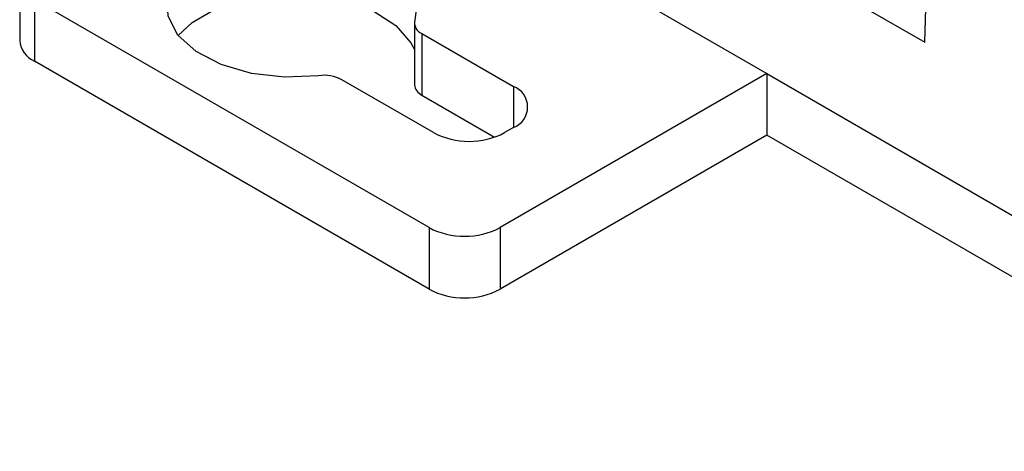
# Model space of a CAD drawing. Header units: millimetres. Extents: x 25 to 1093, y 25 to 838.
# Tile 2 of 16: x 78 to 117, y 368 to 385. Entities that reach past the tile are written whole.
import ezdxf

# ---------------------------------------------------------------- set-up
doc = ezdxf.new("R2010")
doc.units = ezdxf.units.MM

msp = doc.modelspace()

# ---------------------------------------------------------------- linework, layer by layer
at = {"ltscale": 4}
for p, q in [((88.728, 393.51), (107.26, 382.811)), ((113.545, 384.057), (113.799, 391.914)), ((100.804, 391.411), (113.545, 384.057)), ((77.533, 386.569), (77.533, 384.12)), ((93.824, 376.687), (78.119, 385.753)), ((78.119, 385.753), (78.119, 383.303)), ((93.238, 384.82), (93.238, 382.37)), ((93.537, 384.404), (97.182, 382.3)), ((93.537, 384.404), (93.537, 381.955)), ((93.824, 374.237), (78.119, 383.303)), ((107.26, 382.811), (96.652, 376.687)), ((107.26, 382.811), (131.154, 369.018)), ((107.267, 382.807), (107.267, 380.365)), ((94.001, 380.463), (90.357, 382.566)), ((97.182, 382.3), (97.182, 380.667)), ((93.537, 381.955), (96.43, 380.284)), ((97.182, 380.667), (96.829, 380.463)), ((107.267, 380.365), (96.652, 374.237)), ((129.039, 367.796), (107.267, 380.365)), ((93.824, 376.687), (93.824, 374.237)), ((96.652, 376.687), (96.652, 374.237))]:
    msp.add_line(p, q, dxfattribs=at)
at = {"ltscale": 4, "flags": 128}
for points in [[(89.419, 382.726), (88.076, 382.667), (86.754, 382.818), (85.55, 383.166), (84.55, 383.688), (83.828, 384.344), (83.436, 385.088), (83.403, 385.866), (83.729, 386.62), (84.393, 387.297), (85.346, 387.847), (86.519, 388.23), (87.826, 388.418), (89.172, 388.398), (90.461, 388.171), (91.598, 387.754), (92.501, 387.177), (93.104, 386.482), (93.364, 385.719), (93.261, 384.943)], [(83.845, 384.324), (84.393, 384.847), (85.346, 385.397), (86.519, 385.78), (87.826, 385.968), (89.172, 385.948), (90.461, 385.722), (91.598, 385.305), (92.501, 384.728), (93.104, 384.032), (93.238, 383.763)]]:
    msp.add_lwpolyline(points, dxfattribs=at)
at = {"ltscale": 16}
for centre, radius, start, end in [((93.703, 384.829), 0.456, 165.5335, 248.6322), ((78.534, 384.22), 1.006, 185.6948, 245.6253), ((89.638, 381.185), 1.557, 62.5317, 98.1105), ((93.754, 382.425), 0.518, 186.0946, 245.229), ((96.873, 381.483), 0.873, 290.7834, 69.2166), ((95.415, 383.192), 3.074, 242.6097, 297.3903), ((95.238, 379.416), 3.074, 242.6097, 297.3903), ((95.238, 376.967), 3.074, 242.6097, 297.3903)]:
    msp.add_arc(centre, radius, start, end, dxfattribs=at)

doc.saveas('drawing.dxf')
